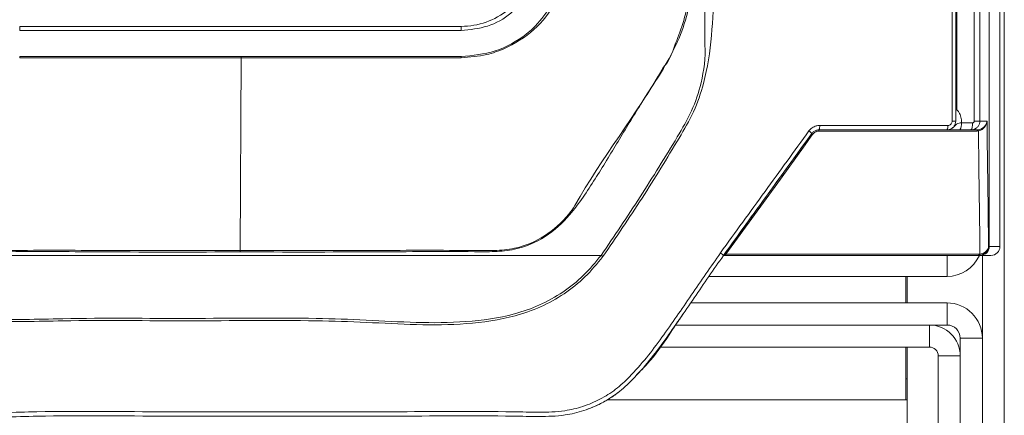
# Model space of a CAD drawing. Header units: millimetres. Extents: x 59 to 833, y 56 to 506.
# Tile 17 of 34: x 121 to 233, y 236 to 281. Entities that reach past the tile are written whole.
import ezdxf

# ---------------------------------------------------------------- set-up
doc = ezdxf.new("R2010")
doc.units = ezdxf.units.MM
doc.header["$LTSCALE"] = 2

msp = doc.modelspace()

# ---------------------------------------------------------------- linework, layer by layer
at = {"color": 7, "linetype": 'Continuous', "lineweight": 15}
for p, q in [((232.11, 255.62), (232.11, 485.27)), ((232.61, 485.9), (232.61, 75.9)), ((230.91, 255.62), (230.91, 484.07)), ((171.11, 280.57), (121.11, 280.57)), ((171.11, 280.1), (121.11, 280.1)), ((171.11, 280.57), (171.11, 280.1)), ((121.11, 277.15), (146.17, 277.15)), ((121.11, 277.15), (121.11, 277.02)), ((146.17, 277.02), (121.11, 277.02)), ((146.17, 277.02), (146.08, 255.19)), ((146.17, 277.15), (171.11, 277.15)), ((146.17, 277.15), (146.17, 277.02)), ((171.11, 277.02), (146.17, 277.02)), ((171.11, 277.15), (171.11, 277.02)), ((227.11, 271.16), (227.23, 271.16)), ((229.84, 269.84), (230.65, 269.84)), ((226.11, 268.84), (211.62, 268.84)), ((211.62, 268.84), (211.62, 268.84)), ((211.62, 268.84), (229.54, 268.84)), ((211.62, 268.84), (211.62, 268.84)), ((228.84, 268.84), (227.58, 268.84)), ((229.54, 268.84), (228.84, 268.84)), ((229.54, 268.84), (229.66, 268.85)), ((229.67, 268.72), (229.54, 268.71)), ((200.81, 254.62), (210.81, 268.43)), ((210.81, 268.43), (210.81, 268.43)), ((229.54, 268.71), (211.62, 268.71)), ((230.82, 255.62), (230.91, 255.62)), ((230.91, 255.62), (232.11, 255.62)), ((146.08, 255.19), (146.08, 255.01)), ((201.08, 254.76), (229.74, 254.76)), ((201.08, 254.62), (201.08, 254.76)), ((229.74, 254.62), (201.08, 254.62)), ((229.74, 254.76), (229.84, 254.76)), ((229.74, 254.62), (229.74, 254.76)), ((229.86, 254.63), (229.74, 254.62)), ((229.92, 254.62), (229.74, 254.62)), ((231.1, 254.62), (229.92, 254.62)), ((226.12, 252.23), (199.16, 252.23)), ((221.46, 249.23), (221.46, 252.23)), ((221.61, 252.23), (221.61, 249.23)), ((197.09, 249.23), (226.12, 249.23)), ((226.12, 246.73), (226.12, 249.23)), ((224.12, 244.23), (224.12, 246.73)), ((226.12, 246.73), (224.12, 246.73)), ((224.12, 244.23), (193.61, 244.23)), ((221.46, 238.25), (221.46, 244.23)), ((221.61, 244.23), (221.61, 196.29)), ((227.62, 243.23), (227.62, 245.23)), ((230.12, 245.23), (227.62, 245.23)), ((230.12, 245.23), (230.12, 83.03)), ((225.12, 85.03), (225.12, 243.23)), ((227.62, 243.23), (225.12, 243.23)), ((227.62, 85.03), (227.62, 243.23)), ((187.65, 238.25), (221.46, 238.25)), ((221.46, 238.25), (221.61, 238.25))]:
    msp.add_line(p, q, dxfattribs=at)
at = {"color": 8, "linetype": 'Continuous', "lineweight": 15}
for p, q in [((121.11, 280.57), (121.11, 280.1)), ((226.12, 252.23), (226.12, 254.62)), ((230.12, 254.62), (230.12, 245.23)), ((224.12, 246.73), (195.39, 246.73)), ((221.46, 240.62), (221.61, 240.62))]:
    msp.add_line(p, q, dxfattribs=at)
at = {"color": 7, "linetype": 'Continuous', "lineweight": 15, "flags": 128}
for points in [[(230.65, 269.84), (230.68, 267.85), (230.77, 259.89), (230.82, 255.62)], [(229.84, 254.76), (229.82, 256.61), (229.72, 264.57), (229.67, 268.72)], [(210.93, 268.36), (210.75, 268.12), (210.05, 267.15), (207.25, 263.27), (201.08, 254.76)]]:
    msp.add_lwpolyline(points, dxfattribs=at)
at = {"color": 7, "linetype": 'Continuous', "lineweight": 15}
for centre, radius, start, end in [((227.2, 263.33), 7.79, 89.8237, 90.7131), ((226.79, 292.42), 22.58, 269.7699, 270.7959), ((229.28, 313.78), 43.94, 269.9006, 270.7286), ((209.85, 267.68), 1.22, 38.0335, 58.7414), ((210.84, 269.22), 0.867, 334.2068, 8.048), ((225.48, 269.22), 0.735, 329.0158, 9.3629), ((226.61, 269.45), 1.15, 328.2215, 9.5499), ((226.79, 268.41), 2.9, 6.1632, 8.8371), ((210.64, 268.02), 0.445, 49.7399, 68.0996), ((229.91, 255.62), 0.996, 270.2066, 0.2034), ((181.87, 247.45), 8.79, 53.0831, 54.7086), ((199.65, 253.6), 1.54, 41.264, 57.8943), ((226.12, 256.23), 4, 270, 336.2531), ((232.72, 255.07), 2.9, 186.1615, 188.8371), ((226.12, 245.23), 4, 0, 90), ((224.12, 243.23), 3.5, 0, 90), ((226.12, 245.23), 1.5, 0, 90), ((224.12, 243.23), 1, 0, 90)]:
    msp.add_arc(centre, radius, start, end, dxfattribs=at)
msp.add_ellipse((231.1, 255.62), major_axis=(1.01, 0), ratio=0.992877, start_param=4.712389, end_param=6.283185, dxfattribs=at)
for points, knots in [([(229.21, 269.84), (229.2, 278.05), (229.2, 302.68), (229.26, 335.52), (229.4, 376.55), (229.61, 417.57), (229.9, 456.12), (230.1, 478.26), (230.16, 484.03)], [0, 0, 0, 0, 0.114875, 0.344632, 0.459507, 0.689264, 0.919022, 1, 1, 1, 1]), ([(230.81, 483.97), (230.75, 478.2), (230.55, 456.07), (230.26, 417.52), (230.04, 376.52), (229.9, 335.5), (229.84, 302.67), (229.84, 278.05), (229.84, 269.84)], [0, 0, 0, 0, 0.080978, 0.310736, 0.540493, 0.655368, 0.885125, 1, 1, 1, 1]), ([(146.08, 255.01), (140.97, 255), (132.27, 254.98), (122.77, 255.09), (117.58, 255), (114.73, 255.24), (111.6, 256.49), (108.5, 259.34), (105.98, 263.16), (103.4, 267.41), (101.12, 271.28), (98.91, 274.61), (97.12, 277.6), (95.73, 280.84), (94.99, 284.32), (94.69, 287.89), (94.47, 305.4), (94.66, 336.84), (94.68, 395.43), (94.71, 438.89), (94.72, 467.24)], [0, 0, 0, 0, 0.061132, 0.104201, 0.113809, 0.123362, 0.138294, 0.153202, 0.173045, 0.192953, 0.212862, 0.226844, 0.240817, 0.254683, 0.268905, 0.283218, 0.297533, 0.478788, 0.660045, 1, 1, 1, 1]), ([(197.5, 467.24), (197.5, 453.39), (197.5, 424.62), (197.54, 380.91), (197.55, 336.13), (197.76, 305.09), (197.53, 287.8), (197.21, 284.27), (196.49, 280.84), (195.11, 277.63), (193.34, 274.67), (191.15, 271.36), (188.87, 267.51), (186.29, 263.27), (183.79, 259.44), (180.73, 256.56), (177.65, 255.28), (174.88, 255.01), (169.62, 255.08), (160.02, 254.99), (151.18, 255), (146.08, 255.01)], [0, 0, 0, 0, 0.166079, 0.344991, 0.523901, 0.70281, 0.716952, 0.731094, 0.745147, 0.758851, 0.772659, 0.786476, 0.806359, 0.82624, 0.846067, 0.86097, 0.875896, 0.884989, 0.894134, 0.938897, 1, 1, 1, 1]), ([(199.12, 467.27), (199.14, 447.91), (199.17, 410.67), (199.36, 355.44), (198.85, 317.74), (199.28, 296.1), (199.6, 290.56), (199.77, 285.03), (199.54, 279.52), (198.84, 274.75), (197.52, 270.85), (195, 266.59), (191.64, 261.08), (188.64, 256.68), (187.15, 254.48)], [0, 0, 0, 0, 0.269126, 0.517925, 0.766723, 0.792322, 0.818054, 0.843705, 0.869143, 0.894495, 0.910229, 0.926005, 0.963024, 1, 1, 1, 1]), ([(198.7, 278.45), (198.7, 278.45), (198.7, 286.18), (198.69, 311.84), (198.71, 355.43), (198.7, 410.65), (198.69, 447.9), (198.69, 467.25)], [0, 0, 0, 0, 0, 0.122769, 0.407426, 0.692082, 1, 1, 1, 1]), ([(226.7, 269.84), (226.7, 273.95), (226.7, 282.15), (226.7, 290.35), (226.7, 294.44)], [0, 0, 0, 0, 0.501466, 1, 1, 1, 1]), ([(227.11, 294.44), (227.11, 290.35), (227.11, 282.15), (227.11, 273.96), (227.11, 269.84)], [0, 0, 0, 0, 0.498534, 1, 1, 1, 1]), ([(227.11, 271.12), (227.11, 275.23), (227.11, 283), (227.11, 290.78), (227.11, 294.44)], [0, 0, 0, 0, 0.528809, 1, 1, 1, 1]), ([(227.23, 294.44), (227.23, 290.77), (227.23, 283), (227.23, 275.23), (227.23, 271.12)], [0, 0, 0, 0, 0.471191, 1, 1, 1, 1]), ([(193.97, 275.92), (193.97, 275.92), (194.65, 276.52), (195.23, 278.38), (196.32, 280.93), (196.88, 283.82), (196.99, 286.11), (196.99, 287.4), (196.97, 287.7), (196.97, 287.7)], [0, 0, 0, 0, 0.000004, 0.221738, 0.443488, 0.685788, 0.928264, 0.999995, 1, 1, 1, 1]), ([(171.11, 280.57), (171.11, 280.57), (172.06, 280.57), (173.98, 280.9), (175.97, 282.01), (177.37, 283.26), (177.91, 284.01), (178.26, 284.49)], [0, 0, 0, 0, 0.000007, 0.336538, 0.673136, 0.791183, 1, 1, 1, 1]), ([(178.68, 284.25), (178.08, 283.48), (176.85, 281.91), (174.13, 280.41), (172.12, 280.2), (171.11, 280.1)], [0, 0, 0, 0, 0.326241, 0.663108, 1, 1, 1, 1]), ([(171.11, 277.15), (172.41, 277.27), (175.06, 277.52), (177.72, 279.05), (179.76, 280.78), (180.56, 281.87), (181.15, 282.68)], [0, 0, 0, 0, 0.326897, 0.663168, 0.748627, 1, 1, 1, 1]), ([(181.24, 282.49), (181.24, 282.49), (180.6, 281.34), (178.63, 279.41), (175.96, 277.94), (173.4, 277.18), (172.08, 277.09), (171.11, 277.02)], [0, 0, 0, 0, 0.000006, 0.330687, 0.669753, 0.757203, 1, 1, 1, 1]), ([(186.95, 254.62), (188.44, 256.82), (191.42, 261.23), (194.8, 266.71), (197.29, 270.94), (198.45, 274.45), (198.79, 277.02), (198.7, 278.45), (198.7, 278.45)], [0, 0, 0, 0, 0.2957175, 0.5917471, 0.7165454, 0.8409774, 0.9999978, 1, 1, 1, 1]), ([(183.98, 260.28), (183.98, 260.28), (187.02, 265.68), (190.94, 270.52), (193.97, 275.92), (193.97, 275.92)], [0, 0, 0, 0, 0.000004, 0.999996, 1, 1, 1, 1]), ([(227.11, 269.84), (227.11, 269.85), (227.11, 269.89), (227.11, 270.14), (227.11, 270.55), (227.11, 270.96), (227.11, 271.12)], [0, 0, 0, 0, 0.0048637, 0.1232909, 0.6608648, 1, 1, 1, 1]), ([(227.23, 271.12), (227.31, 271.03), (227.52, 270.79), (227.73, 270.29), (227.76, 269.87), (227.74, 269.66), (227.74, 269.64)], [0, 0, 0, 0, 0.222133, 0.600179, 0.971543, 1, 1, 1, 1]), ([(227.11, 269.84), (227.1, 269.73), (227.08, 269.51), (226.91, 269.22), (226.66, 268.99), (226.38, 268.86), (226.19, 268.85), (226.11, 268.84)], [0, 0, 0, 0, 0.211073, 0.421536, 0.632704, 0.846642, 1, 1, 1, 1]), ([(226.2, 269.34), (226.24, 269.34), (226.34, 269.35), (226.48, 269.41), (226.6, 269.53), (226.69, 269.68), (226.7, 269.79), (226.7, 269.84)], [0, 0, 0, 0, 0.154472, 0.369487, 0.580775, 0.790371, 1, 1, 1, 1]), ([(229.84, 269.84), (229.83, 269.74), (229.81, 269.52), (229.65, 269.23), (229.42, 269.01), (229.13, 268.87), (228.93, 268.85), (228.84, 268.84)], [0, 0, 0, 0, 0.205943, 0.40977, 0.614738, 0.826361, 1, 1, 1, 1]), ([(229, 269.64), (229.02, 269.64), (229.06, 269.64), (229.12, 269.67), (229.17, 269.72), (229.2, 269.78), (229.21, 269.82), (229.21, 269.84)], [0, 0, 0, 0, 0.177945, 0.393063, 0.598203, 0.799006, 1, 1, 1, 1]), ([(229.66, 268.85), (229.75, 268.87), (229.95, 268.91), (230.23, 269.08), (230.49, 269.35), (230.62, 269.62), (230.65, 269.8), (230.65, 269.84), (230.65, 269.84)], [0, 0, 0, 0, 0.16335, 0.328913, 0.575065, 0.900092, 0.996233, 1, 1, 1, 1]), ([(230.65, 269.84), (230.65, 269.84), (230.65, 269.79), (230.62, 269.59), (230.5, 269.28), (230.24, 268.98), (229.97, 268.79), (229.77, 268.74), (229.67, 268.72)], [0, 0, 0, 0, 0.003755, 0.099906, 0.424925, 0.671088, 0.836653, 1, 1, 1, 1]), ([(200.47, 254.91), (202.15, 257.23), (205.49, 261.84), (208.83, 266.44), (210.48, 268.72)], [0, 0, 0, 0, 0.504309, 1, 1, 1, 1]), ([(210.48, 268.72), (210.59, 268.85), (210.82, 269.1), (211.26, 269.31), (211.56, 269.33), (211.7, 269.34)], [0, 0, 0, 0, 0.3567284, 0.713436, 1, 1, 1, 1]), ([(211.62, 268.84), (211.53, 268.84), (211.33, 268.82), (211.03, 268.68), (210.88, 268.51), (210.81, 268.43)], [0, 0, 0, 0, 0.287504, 0.644517, 1, 1, 1, 1]), ([(211.62, 268.71), (211.62, 268.73), (211.62, 268.76), (211.62, 268.81), (211.62, 268.84), (211.62, 268.84), (211.62, 268.84)], [0, 0, 0, 0, 0.250054, 0.500039, 0.749956, 1, 1, 1, 1]), ([(211.7, 269.34), (214.41, 269.34), (219.26, 269.34), (224.08, 269.34), (226.2, 269.34)], [0, 0, 0, 0, 0.5598078, 1, 1, 1, 1]), ([(227.74, 269.64), (227.65, 269.63), (227.45, 269.6), (227.16, 269.49), (226.98, 269.25), (226.71, 269.01), (226.45, 268.88), (226.23, 268.85), (226.14, 268.84), (226.12, 268.84), (226.11, 268.84), (226.11, 268.84), (226.1, 268.84), (226.1, 268.84), (226.08, 268.84), (226.08, 268.84), (226.07, 268.84), (226.07, 268.84)], [0, 0, 0, 0, 0.119498, 0.288677, 0.527834, 0.622725, 0.852339, 0.946631, 0.971388, 0.978925, 0.98135, 0.982599, 0.982906, 0.99053, 0.993226, 0.997007, 1, 1, 1, 1]), ([(226.34, 268.84), (226.32, 268.84), (226.24, 268.84), (226.18, 268.84), (226.14, 268.84), (226.13, 268.84), (226.12, 268.84)], [0, 0, 0, 0, 0.190406, 0.804156, 0.839322, 1, 1, 1, 1]), ([(227.58, 268.84), (227.42, 268.84), (227.04, 268.84), (226.59, 268.84), (226.42, 268.84), (226.34, 268.84)], [0, 0, 0, 0, 0.304116, 0.699981, 1, 1, 1, 1]), ([(227.74, 269.64), (228.05, 269.64), (228.47, 269.64), (228.89, 269.64), (229, 269.64)], [0, 0, 0, 0, 0.743886, 1, 1, 1, 1]), ([(229, 269.64), (229, 269.54), (228.99, 269.33), (228.96, 269.06), (228.9, 268.88), (228.86, 268.86), (228.84, 268.84)], [0, 0, 0, 0, 0.250007, 0.500011, 0.750016, 1, 1, 1, 1]), ([(229.54, 268.71), (229.54, 268.73), (229.54, 268.76), (229.54, 268.81), (229.54, 268.84), (229.54, 268.84), (229.54, 268.84)], [0, 0, 0, 0, 0.249981, 0.500038, 0.749991, 1, 1, 1, 1]), ([(210.81, 268.43), (209.16, 266.15), (205.82, 261.55), (202.49, 256.94), (200.81, 254.62)], [0, 0, 0, 0, 0.495692, 1, 1, 1, 1]), ([(211.62, 268.71), (211.54, 268.7), (211.37, 268.69), (211.12, 268.57), (210.99, 268.43), (210.93, 268.36)], [0, 0, 0, 0, 0.285356, 0.642701, 1, 1, 1, 1]), ([(108.24, 260.28), (108.24, 260.28), (108.55, 259.97), (109.33, 258.46), (111.7, 256.62), (114.75, 255.33), (117.59, 255.12), (122.77, 255.23), (132.27, 255.15), (140.97, 255.18), (146.08, 255.19)], [0, 0, 0, 0, 0.000001, 0.033162, 0.126574, 0.220148, 0.280283, 0.340765, 0.613241, 1, 1, 1, 1]), ([(146.08, 255.19), (151.18, 255.18), (160.02, 255.16), (169.62, 255.22), (174.87, 255.13), (177.62, 255.38), (180.68, 256.65), (182.79, 258.63), (183.81, 259.93), (183.98, 260.28), (183.98, 260.28)], [0, 0, 0, 0, 0.385941, 0.668666, 0.726113, 0.783231, 0.876621, 0.969843, 0.999998, 1, 1, 1, 1]), ([(229.84, 254.76), (229.94, 254.78), (230.13, 254.81), (230.4, 254.96), (230.66, 255.19), (230.78, 255.42), (230.82, 255.58), (230.82, 255.61), (230.82, 255.62), (230.82, 255.62)], [0, 0, 0, 0, 0.175602, 0.347069, 0.591716, 0.904593, 0.975788, 0.996167, 1, 1, 1, 1]), ([(230.82, 255.62), (230.82, 255.62), (230.82, 255.61), (230.82, 255.57), (230.79, 255.39), (230.67, 255.12), (230.42, 254.85), (230.14, 254.69), (229.95, 254.65), (229.86, 254.63)], [0, 0, 0, 0, 0.003829, 0.0242104, 0.0954034, 0.4082811, 0.6529217, 0.8243977, 1, 1, 1, 1]), ([(200.81, 254.62), (199.7, 253.02), (197.48, 249.82), (194.22, 244.99), (191.38, 241.32), (188.89, 239), (187.03, 237.83), (185.01, 236.98), (182.62, 236.41), (179.92, 236.34), (173.38, 236.49), (163.58, 236.36), (150.52, 236.42), (137.13, 236.36), (126.72, 236.51), (119.26, 236.3), (115.44, 236.09), (111.63, 236.13), (108.36, 236.61), (105.75, 237.54), (103.8, 238.66), (102.07, 240.11), (99.62, 243.14), (96.2, 248.07), (93.1, 252.31), (91.41, 254.62)], [0, 0, 0, 0, 0.046367, 0.092731, 0.138927, 0.156282, 0.173636, 0.191009, 0.208377, 0.231757, 0.255218, 0.364315, 0.465045, 0.565775, 0.682385, 0.712786, 0.743316, 0.773578, 0.803611, 0.821471, 0.83933, 0.85709, 0.874876, 0.931679, 1, 1, 1, 1]), ([(91.75, 254.91), (93.44, 252.6), (96.55, 248.36), (99.96, 243.45), (102.37, 240.47), (104.03, 239.07), (105.92, 237.99), (108.46, 237.09), (111.68, 236.62), (115.47, 236.58), (119.26, 236.8), (126.7, 237.01), (137.12, 236.85), (150.52, 236.91), (163.6, 236.86), (173.41, 236.99), (179.92, 236.83), (182.58, 236.9), (184.9, 237.45), (186.84, 238.27), (188.63, 239.39), (191.08, 241.68), (193.89, 245.31), (197.15, 250.12), (199.36, 253.32), (200.47, 254.91)], [0, 0, 0, 0, 0.068801, 0.125983, 0.143239, 0.160469, 0.177772, 0.195076, 0.225084, 0.255322, 0.28583, 0.316208, 0.433719, 0.535227, 0.636735, 0.746676, 0.770033, 0.79331, 0.810136, 0.826968, 0.843782, 0.860596, 0.90695, 0.953474, 1, 1, 1, 1]), ([(187.15, 254.48), (186.5, 253.69), (185.2, 252.11), (182.79, 250.21), (180.12, 248.71), (176.42, 247.43), (171.68, 246.76), (166.03, 246.72), (160.38, 247.05), (151.81, 247.32), (140.34, 247.13), (129.33, 247.3), (121.68, 247.1), (117.77, 247.16), (114.35, 247.87), (111.5, 248.99), (108.89, 250.58), (106.71, 252.43), (105.57, 253.85), (105.07, 254.48)], [0, 0, 0, 0, 0.035202, 0.070402, 0.105622, 0.140842, 0.205358, 0.270367, 0.335946, 0.401244, 0.566549, 0.731854, 0.781742, 0.83149, 0.866698, 0.901905, 0.93711, 0.972313, 1, 1, 1, 1]), ([(105.27, 254.62), (105.76, 254.01), (106.89, 252.6), (109.03, 250.78), (111.61, 249.2), (114.42, 248.09), (117.81, 247.38), (121.69, 247.33), (129.33, 247.56), (140.35, 247.4), (151.8, 247.6), (160.36, 247.31), (166, 246.96), (171.63, 246.99), (176.35, 247.65), (180.02, 248.92), (182.66, 250.4), (185.03, 252.29), (186.31, 253.84), (186.95, 254.62)], [0, 0, 0, 0, 0.027459, 0.062378, 0.097299, 0.132238, 0.167176, 0.217007, 0.266986, 0.433116, 0.599247, 0.66471, 0.730464, 0.795629, 0.860286, 0.895231, 0.930174, 0.965088, 1, 1, 1, 1]), ([(105.27, 254.62), (105.89, 254.62), (107.85, 254.62), (112.69, 254.62), (119.63, 254.62), (130.75, 254.62), (141.86, 254.62), (152.97, 254.62), (162.83, 254.62), (172.07, 254.62), (179.6, 254.62), (183.89, 254.62), (185.94, 254.62), (186.95, 254.62)], [0, 0, 0, 0, 0.023495, 0.074659, 0.176526, 0.278357, 0.482019, 0.58385, 0.685682, 0.843463, 0.922345, 0.961973, 1, 1, 1, 1]), ([(201.08, 254.76), (201.05, 254.75), (200.99, 254.73), (200.92, 254.7), (200.88, 254.69), (200.86, 254.68), (200.85, 254.68), (200.85, 254.68), (200.85, 254.68)], [0, 0, 0, 0, 0.349655, 0.59158, 0.770588, 0.873125, 0.932573, 1, 1, 1, 1]), ([(200.85, 254.62), (200.88, 254.62), (200.95, 254.62), (201.03, 254.62), (201.08, 254.62)], [0, 0, 0, 0, 0.364503, 1, 1, 1, 1]), ([(190.94, 241.07), (191.37, 241.49), (192.78, 242.87), (194.43, 245.26), (195.68, 247.17), (196.19, 247.94)], [0, 0, 0, 0, 0.20874, 0.680731, 1, 1, 1, 1]), ([(185.25, 237.13), (185.58, 237.25), (186.36, 237.54), (187.49, 238.13), (188.37, 238.68), (188.79, 239.02), (188.87, 239.09)], [0, 0, 0, 0, 0.250583, 0.60557, 0.923401, 1, 1, 1, 1])]:
    msp.add_open_spline(points, degree=3, knots=knots, dxfattribs=at)

doc.saveas('drawing.dxf')
